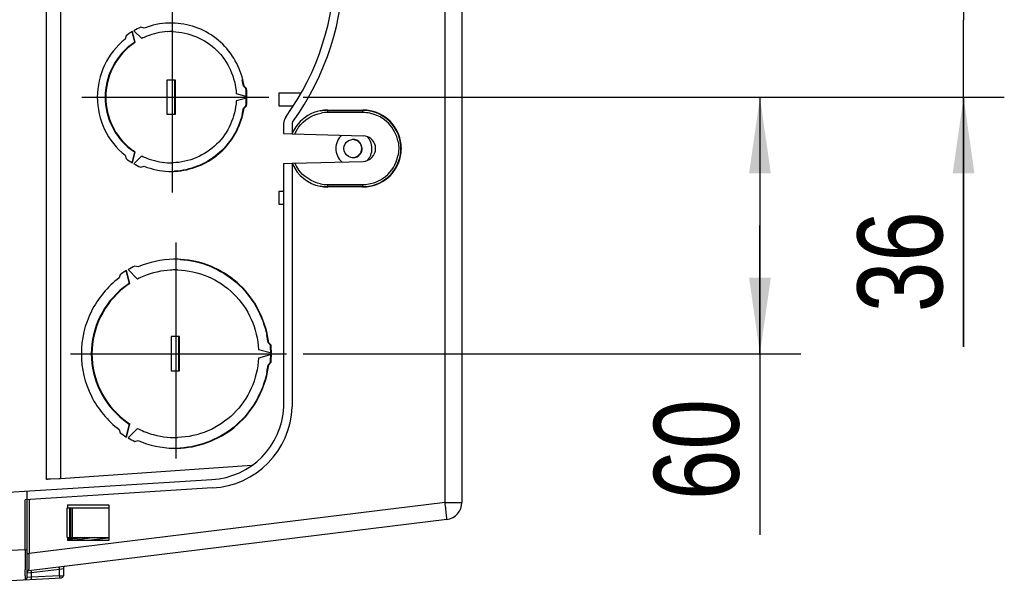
# Model space of a CAD drawing. Header units: inches. Extents: x 0 to 117, y 0 to 83.
# Tile 25 of 66: x 54 to 63, y 61 to 66. Entities that reach past the tile are written whole.
import ezdxf

# ---------------------------------------------------------------- set-up
doc = ezdxf.new("R2010")
doc.units = ezdxf.units.IN
doc.header["$LTSCALE"] = 6.431102
doc.header["$MEASUREMENT"] = 0
doc.linetypes.add('CENTER', pattern=[0.6, 0.375, -0.075, 0.075, -0.075])
doc.layers.get('0').update_dxf_attribs({"linetype": 'CONTINUOUS'})
doc.layers.add('DEFAULT_1', color=7, linetype='CENTER')
doc.styles.get("Standard").update_dxf_attribs({"font": 'txt', "width": 0.8})
doc.dimstyles.new('DIMSTYLE_2', dxfattribs={"dimtxt": 0.78125, "dimasz": 0.7, "dimexe": 0.18, "dimexo": 0.0625, "dimgap": 0.09, "dimtad": 1, "dimdec": 0, "dimzin": 4, "dimdsep": 46, "dimtxsty": 'STANDARD', "dimblk": '_FILLED', "dimblk1": '_FILLED', "dimblk2": '_FILLED', "dimcen": 0.09, "dimadec": 0, "dimazin": 0, "dimtfac": 1, "dimtdec": 0, "dimtofl": 0, "dimtmove": 0, "dimatfit": 3, "dimldrblk": '_FILLED', "dimfxl": 1, "dimtolj": 1, "dimtzin": 4, "dimarcsym": 0})

# ---------------------------------------------------------------- blocks, each defined once
blk = doc.blocks.new('_FILLED')
at = {"color": 0, "linetype": 'BYBLOCK'}
blk.add_solid([(0, 0), (-1, 0.143), (-1, -0.143)], dxfattribs=at)
blk = doc.blocks.new('*D3')
at = {"color": 7, "linetype": 'CONTINUOUS'}
for p, q in [((62.803, 66.8617), (62.803, 67.8617)), ((62.803, 67.8617), (62.803, 66.153)), ((57.1785, 66.8617), (63.178, 66.8617)), ((62.803, 63.1445), (62.803, 66.153)), ((56.7225, 65.4443), (63.178, 65.4443)), ((62.803, 65.4443), (62.803, 63.1445))]:
    blk.add_line(p, q, dxfattribs=at)
at = {"color": 7, "linetype": 'CONTINUOUS', "xscale": 0.7, "yscale": 0.7, "zscale": 0.7}
for p, rotation in [((62.803, 66.8617), 270), ((62.803, 65.4443), 90)]:
    blk.add_blockref('_FILLED', p, dxfattribs=dict(at, rotation=rotation))
at = {"color": 7, "linetype": 'CONTINUOUS', "insert": (61.8264, 64.3945), "char_height": 0.78125, "width": 1.25, "attachment_point": 3, "rotation": 90, "line_spacing_factor": 0.9}
blk.add_mtext('36', dxfattribs=at)
blk = doc.blocks.new('*D4')
at = {"color": 7, "linetype": 'CONTINUOUS'}
for p, q in [((56.9406, 65.4443), (61.303, 65.4443)), ((60.928, 65.4443), (60.928, 64.2632)), ((60.928, 63.0821), (60.928, 64.2632)), ((60.928, 64.2632), (60.928, 61.4149)), ((56.7223, 63.0821), (61.303, 63.0821))]:
    blk.add_line(p, q, dxfattribs=at)
at = {"color": 7, "linetype": 'CONTINUOUS', "xscale": 0.7, "yscale": 0.7, "zscale": 0.7}
for p, rotation in [((60.928, 65.4443), 90), ((60.928, 63.0821), 270)]:
    blk.add_blockref('_FILLED', p, dxfattribs=dict(at, rotation=rotation))
at = {"color": 7, "linetype": 'CONTINUOUS', "insert": (59.9514, 62.6649), "char_height": 0.78125, "width": 1.25, "attachment_point": 3, "rotation": 90, "line_spacing_factor": 0.9}
blk.add_mtext('60', dxfattribs=at)

msp = doc.modelspace()

# ---------------------------------------------------------------- linework, layer by layer
at = {"color": 7, "linetype": 'CONTINUOUS'}
for p, q in [((54.3574, 61.9248), (54.3574, 69.6332)), ((54.4878, 69.6286), (54.4878, 61.9293)), ((58.0286, 61.7133), (58.0286, 66.715)), ((58.1833, 66.7042), (58.1833, 61.7133)), ((55.0908, 66.0097), (55.0824, 65.9785)), ((55.1435, 66.049), (55.1699, 65.9496)), ((55.1761, 65.9496), (55.1496, 66.049)), ((55.1632, 66.0568), (55.2355, 65.9841)), ((55.2575, 66.0801), (55.2264, 66.0885)), ((55.1699, 65.9496), (55.1761, 65.9496)), ((55.545, 65.6018), (55.4667, 65.6018)), ((55.4667, 65.6018), (55.4667, 65.2869)), ((55.5388, 65.2869), (55.5388, 65.6018)), ((55.545, 65.2869), (55.545, 65.6018)), ((56.1059, 65.4788), (56.2047, 65.4522)), ((56.1776, 65.5459), (56.1714, 65.5459)), ((56.1745, 65.5428), (56.1942, 65.5231)), ((56.2003, 65.5231), (56.1776, 65.5459)), ((56.4978, 65.4837), (56.7037, 65.4837)), ((56.4978, 65.4837), (56.4978, 65.3656)), ((56.2047, 65.4365), (56.1059, 65.4098)), ((55.4667, 65.2869), (55.545, 65.2869)), ((56.1714, 65.3427), (56.1776, 65.3427)), ((56.1942, 65.3656), (56.1745, 65.3458)), ((56.1776, 65.3427), (56.2003, 65.3656)), ((56.4978, 65.3656), (56.6325, 65.3656)), ((56.947, 65.3231), (56.9467, 65.3034)), ((57.2704, 65.3034), (56.9467, 65.3034)), ((56.947, 65.3231), (57.2708, 65.3231)), ((56.9481, 65.3262), (57.2718, 65.3262)), ((57.2708, 65.3231), (57.2718, 65.3262)), ((56.5424, 65.2023), (56.5424, 65.1097)), ((56.6211, 65.2023), (56.6211, 65.1076)), ((56.5424, 65.1097), (56.6211, 65.1076)), ((56.6231, 65.1075), (57.2739, 65.09)), ((55.1699, 64.9391), (55.1435, 64.8397)), ((55.1496, 64.8397), (55.1761, 64.9391)), ((55.1761, 64.9391), (55.1699, 64.9391)), ((55.0824, 64.9102), (55.0908, 64.8789)), ((55.2355, 64.9046), (55.1632, 64.8318)), ((56.5424, 64.8341), (56.6211, 64.8362)), ((56.5424, 64.8341), (56.5424, 62.5939)), ((56.6211, 64.8362), (56.6211, 62.5921)), ((56.6231, 64.8363), (57.2739, 64.8538)), ((55.2264, 64.8002), (55.2575, 64.8086)), ((56.4978, 64.5782), (56.5424, 64.5782)), ((56.4978, 64.5782), (56.4978, 64.4601)), ((56.9467, 64.6404), (57.2704, 64.6404)), ((57.2708, 64.6207), (56.947, 64.6207)), ((56.947, 64.6207), (56.9481, 64.6176)), ((57.2718, 64.6176), (56.9481, 64.6176)), ((57.2708, 64.6207), (57.2704, 64.6404)), ((57.2718, 64.6176), (57.2708, 64.6207)), ((56.4978, 64.4601), (56.5424, 64.4601)), ((55.0896, 63.8487), (55.1213, 63.7296)), ((55.1275, 63.7296), (55.0958, 63.8487)), ((55.1093, 63.8566), (55.1961, 63.7694)), ((55.2021, 63.881), (55.1721, 63.889)), ((55.0365, 63.8103), (55.0284, 63.7802)), ((55.1213, 63.7296), (55.1275, 63.7296)), ((55.5841, 63.2396), (55.5058, 63.2396)), ((55.5058, 63.2396), (55.5058, 62.9247)), ((55.578, 62.9247), (55.578, 63.2396)), ((55.5841, 62.9247), (55.5841, 63.2396)), ((56.3114, 63.1219), (56.4298, 63.09)), ((56.4045, 63.1829), (56.3983, 63.1829)), ((56.4014, 63.1798), (56.4202, 63.1609)), ((56.4264, 63.1609), (56.4045, 63.1829)), ((56.4298, 63.0743), (56.3114, 63.0423)), ((55.5058, 62.9247), (55.5841, 62.9247)), ((56.3983, 62.9813), (56.4045, 62.9813)), ((56.4202, 63.0034), (56.4014, 62.9844)), ((56.4045, 62.9813), (56.4264, 63.0034)), ((55.0284, 62.3841), (55.0365, 62.354)), ((55.1213, 62.4346), (55.0896, 62.3155)), ((55.0958, 62.3155), (55.1275, 62.4346)), ((55.1961, 62.3949), (55.1093, 62.3077)), ((55.1275, 62.4346), (55.1213, 62.4346)), ((55.1721, 62.2752), (55.2021, 62.2833)), ((56.248, 62.0519), (54.4878, 61.9293)), ((53.8645, 61.7981), (55.8824, 61.9249)), ((54.4714, 61.929), (54.3964, 61.9271)), ((54.4755, 61.9291), (54.4714, 61.929)), ((54.4878, 61.9293), (54.4755, 61.9291)), ((55.8869, 61.8463), (54.1615, 61.7379)), ((54.1802, 61.0209), (54.1802, 61.8179)), ((54.1615, 61.2764), (54.1615, 61.7379)), ((54.1995, 61.7403), (54.1995, 61.2432)), ((58.0286, 61.7133), (54.1995, 61.2432)), ((54.5503, 61.3892), (54.5503, 61.6648)), ((54.552, 61.6832), (54.5513, 61.6648)), ((54.5513, 61.6648), (54.9366, 61.6648)), ((54.5522, 61.6924), (54.552, 61.6832)), ((54.5522, 61.6924), (54.9341, 61.6924)), ((54.57, 61.6648), (54.57, 61.3892)), ((54.5818, 61.3892), (54.5818, 61.6648)), ((54.5953, 61.6648), (54.5953, 61.3892)), ((54.9341, 61.6924), (54.9341, 61.3617)), ((58.0286, 61.7133), (58.1833, 61.7133)), ((58.0291, 61.7089), (58.0286, 61.7133)), ((58.031, 61.6931), (58.0291, 61.7089)), ((58.045, 61.557), (54.1975, 61.0846)), ((54.5503, 61.3892), (54.9366, 61.3892)), ((54.5513, 61.3892), (54.5522, 61.3617)), ((54.6728, 61.3892), (54.5531, 61.3745)), ((54.7074, 61.3892), (54.5536, 61.3703)), ((54.8048, 61.3892), (54.5985, 61.3639)), ((54.9312, 61.3853), (54.7391, 61.3617)), ((54.9341, 61.3617), (54.5522, 61.3617)), ((54.1615, 61.2764), (53.8645, 61.2609)), ((54.1615, 61.2764), (54.1802, 61.2764)), ((54.1615, 61.2764), (54.1616, 61.2476)), ((54.1616, 61.2476), (54.1617, 61.2192)), ((54.1617, 61.2192), (54.1618, 61.1913)), ((54.1802, 61.2432), (54.1995, 61.2432)), ((54.1986, 61.1775), (54.1995, 61.2432)), ((54.1618, 61.1913), (54.162, 61.1146)), ((54.162, 61.1146), (54.162, 61.0923)), ((54.1977, 61.1124), (54.1979, 61.1247)), ((54.1979, 61.1247), (54.1986, 61.1775)), ((54.4775, 61.0993), (54.5142, 61.106)), ((54.5142, 61.106), (54.5148, 61.1061)), ((54.5148, 61.1061), (54.5148, 61.0384)), ((53.8645, 60.9857), (54.4962, 61.0188)), ((54.1802, 61.065), (54.2109, 61.0669)), ((54.1808, 61.021), (54.1802, 61.0209)), ((54.2175, 61.0238), (54.1808, 61.021)), ((54.2109, 61.0669), (54.2175, 61.0673)), ((54.2175, 61.0673), (54.4775, 61.0993)), ((54.2175, 61.0673), (54.2175, 61.0238)), ((54.4775, 61.0375), (54.2175, 61.0238)), ((54.4775, 61.0375), (54.4775, 61.0993)), ((54.4775, 61.0375), (54.5062, 61.0382)), ((54.5062, 61.0382), (54.5143, 61.0384)), ((54.1616, 61.0028), (54.1615, 61.0012))]:
    msp.add_line(p, q, dxfattribs=at)
for centre, radius, start, end in [((54.6133, 66.6648), 2.4803, 324.19606, 35.78367), ((54.6133, 66.6648), 2.4016, 324.19606, 35.78367), ((55.5069, 65.4464), 0.681, 91.84174, 111.48573), ((55.5058, 65.4515), 0.6759, 86.81837, 91.76298), ((55.5069, 65.4492), 0.6981, 120.78019, 126.5837), ((55.5065, 65.4499), 0.6973, 113.68286, 119.49267), ((55.5056, 65.4505), 0.5981, 112.02099, 116.84799), ((55.5069, 65.446), 0.6028, 93.12402, 111.97241), ((55.5058, 65.451), 0.5976, 89.9877, 93.04766), ((55.5058, 65.4527), 0.596, 88.3, 89.98705), ((55.5049, 65.4443), 0.6063, 128.30729, 231.69301), ((55.511, 65.4443), 0.6063, 128.30699, 231.69271), ((55.5003, 65.449), 0.5998, 123.4241, 128.24205), ((55.5065, 65.449), 0.5998, 123.4241, 128.24174), ((55.4942, 65.4445), 0.6848, 8.51459, 13.50183), ((55.5004, 65.4445), 0.6848, 8.51459, 13.50183), ((55.492, 65.4443), 0.7066, 0.63848, 6.39815), ((55.4983, 65.4443), 0.7065, 0.63848, 6.39824), ((55.4921, 65.4443), 0.7065, 353.60176, 359.36152), ((55.4982, 65.4443), 0.7066, 353.60185, 359.36152), ((55.4942, 65.4441), 0.6848, 346.49817, 351.48541), ((55.5004, 65.4441), 0.6848, 346.49817, 351.48541), ((56.9483, 64.9707), 0.3556, 90.03318, 101.35344), ((56.9474, 64.9696), 0.3535, 95.62995, 101.19895), ((56.9467, 64.9714), 0.3321, 90.0096, 100.02066), ((56.9471, 64.973), 0.35, 90.01022, 95.63445), ((57.2702, 64.9706), 0.3328, 78.47079, 89.96501), ((57.2707, 64.9733), 0.3498, 83.96447, 89.98716), ((57.2717, 64.9733), 0.353, 83.82737, 89.98651), ((57.2707, 64.9719), 0.3511, 5.99613, 83.99514), ((57.2718, 64.9719), 0.3543, 6.13443, 83.85773), ((57.2704, 64.9719), 0.3315, 10.61678, 78.45972), ((56.6408, 65.2023), 0.0984, 144.19606, 180), ((56.6408, 65.2023), 0.0197, 144.19606, 180), ((56.9489, 64.9712), 0.3555, 140.41558, 151.56059), ((56.9432, 64.9743), 0.3489, 151.57133, 155.98619), ((56.9454, 64.9724), 0.3301, 149.58687, 155.94718), ((56.9494, 64.9701), 0.3347, 143.46179, 149.59385), ((57.18, 64.9719), 0.085, 322.54391, 38.72399), ((57.2708, 64.9719), 0.1181, 271.54478, 88.45522), ((57.1872, 64.9714), 0.1688, 22.84268, 40.68935), ((57.2719, 64.972), 0.35, 353.9663, 6.0337), ((57.273, 64.9718), 0.3531, 353.82924, 6.17166), ((55.5003, 65.4397), 0.5998, 231.75826, 236.5759), ((55.5065, 65.4397), 0.5998, 231.75795, 236.5759), ((57.2718, 64.9719), 0.3543, 276.14316, 353.86646), ((57.2707, 64.9719), 0.3512, 288.00663, 354.00574), ((55.5068, 65.4394), 0.698, 233.41715, 239.21981), ((55.5063, 65.4384), 0.6969, 240.50741, 246.31763), ((55.5056, 65.4382), 0.5981, 243.15201, 247.9787), ((55.5069, 65.4427), 0.6028, 248.02728, 266.87476), ((55.5058, 65.4376), 0.5976, 266.95111, 270.01229), ((55.5058, 65.436), 0.596, 270.01294, 271.69859), ((56.9481, 64.972), 0.3544, 204.06607, 258.63008), ((56.9478, 64.9725), 0.3327, 204.06804, 215.15165), ((57.2704, 64.9719), 0.3315, 270.0111, 348.14136), ((57.187, 64.9724), 0.169, 319.33618, 338.41464), ((55.5069, 65.4423), 0.681, 248.51427, 268.15826), ((55.5058, 65.4372), 0.6759, 268.23702, 273.18163), ((56.9469, 64.973), 0.3326, 258.88297, 269.96907), ((56.9483, 64.9731), 0.3556, 258.64656, 269.96682), ((56.9472, 64.9731), 0.3524, 258.79502, 269.96824), ((57.2707, 64.9705), 0.3498, 270.01284, 276.03553), ((57.2717, 64.9705), 0.353, 270.01349, 276.17353), ((57.2704, 64.9741), 0.3534, 276.02844, 287.95145), ((55.545, 63.0915), 0.8607, 89.98765, 91.07619), ((55.545, 63.0928), 0.8594, 86.61233, 89.98832), ((55.5463, 63.0883), 0.8838, 120.6449, 125.22524), ((55.5459, 63.0891), 0.883, 115.0437, 119.62802), ((55.5464, 63.0841), 0.7697, 93.3103, 112.26194), ((55.545, 63.0907), 0.763, 89.98812, 93.23267), ((55.545, 63.0929), 0.7609, 88.45842, 89.98727), ((55.5448, 63.0899), 0.7637, 112.31129, 117.16597), ((55.5454, 63.0821), 0.7741, 128.01865, 231.98165), ((55.5516, 63.0821), 0.7741, 128.01835, 231.98135), ((55.5396, 63.0882), 0.7658, 123.10646, 127.95252), ((55.546, 63.0878), 0.7662, 123.48333, 127.95138), ((55.5423, 63.0933), 0.7596, 123.09941, 123.47758), ((55.5313, 63.0823), 0.8728, 6.62124, 11.11164), ((55.5375, 63.0823), 0.8728, 6.62124, 11.1119), ((55.5291, 63.0821), 0.8946, 0.50428, 5.04935), ((55.5353, 63.0821), 0.8945, 0.50428, 5.04939), ((55.5292, 63.0821), 0.8945, 354.95061, 359.49572), ((55.5353, 63.0821), 0.8946, 354.95065, 359.49572), ((55.5313, 63.082), 0.8728, 348.8881, 353.37876), ((55.5375, 63.082), 0.8728, 348.88836, 353.37876), ((55.8462, 62.6207), 0.6968, 272.9828, 357.77542), ((55.8462, 62.6207), 0.7755, 273.01336, 357.8903), ((55.5396, 63.0761), 0.7658, 232.04779, 236.89355), ((55.546, 63.0764), 0.7662, 232.0483, 236.51667), ((55.5423, 63.071), 0.7596, 236.52242, 236.90059), ((55.5448, 63.0743), 0.7637, 242.83402, 247.68839), ((55.5463, 63.0759), 0.8838, 234.77512, 239.35511), ((55.5457, 63.0749), 0.8826, 240.37201, 244.95657), ((55.5464, 63.0801), 0.7697, 247.73774, 266.68846), ((55.545, 63.0735), 0.763, 266.76608, 270.01186), ((55.545, 63.0714), 0.7609, 270.01271, 271.54015), ((55.545, 63.0727), 0.8607, 268.92483, 270.01237), ((55.545, 63.0714), 0.8594, 270.0117, 273.38884), ((49.9375, 60.7175), 8.1521, 6.59493, 6.87275), ((58.0258, 61.7133), 0.1575, 277, 360), ((54.5345, 61.1061), 0.0197, 97, 180), ((54.1605, 61.0209), 0.0197, 273.01751, 0.03125), ((34.5784, 61.0826), 19.5836, 359.86978, 0.02823), ((54.1999, 61.065), 0.0197, 97, 180), ((54.4952, 61.0384), 0.0197, 273, 360)]:
    msp.add_arc(centre, radius, start, end, dxfattribs=at)
for points, knots in [([(56.1662, 65.6044), (56.1329, 65.7434), (55.9729, 66.0066), (55.6856, 66.1185), (55.5433, 66.1264)], [0, 0, 0, 0, 0.500862, 1, 1, 1, 1]), ([(55.5235, 66.0484), (55.6689, 66.0441), (55.9674, 65.92), (56.0976, 65.6246), (56.1059, 65.4788)], [0, 0, 0, 0, 0.499069, 1, 1, 1, 1]), ([(55.0824, 65.9785), (55.0035, 65.9153), (54.8725, 65.7504), (54.8035, 65.4443), (54.8725, 65.1383), (55.0035, 64.9734), (55.0824, 64.9102)], [0, 0, 0, 0, 0.249782, 0.5, 0.750218, 1, 1, 1, 1]), ([(56.1059, 65.4098), (56.0976, 65.2641), (55.9674, 64.9687), (55.6689, 64.8446), (55.5235, 64.8403)], [0, 0, 0, 0, 0.500931, 1, 1, 1, 1]), ([(56.1601, 65.2842), (56.1267, 65.1453), (55.9668, 64.882), (55.6794, 64.7702), (55.5372, 64.7623)], [0, 0, 0, 0, 0.500862, 1, 1, 1, 1]), ([(55.5433, 64.7623), (55.6856, 64.7702), (55.9729, 64.882), (56.1329, 65.1453), (56.1662, 65.2842)], [0, 0, 0, 0, 0.499138, 1, 1, 1, 1]), ([(57.2704, 65.3034), (57.2704, 65.3058), (57.2708, 65.3123), (57.2695, 65.3192), (57.2708, 65.3231)], [0, 0, 0, 0, 0.37055, 1, 1, 1, 1]), ([(57.0774, 65.0955), (57.0442, 65.0651), (57.002, 64.9719), (57.0442, 64.8787), (57.0773, 64.8483)], [0, 0, 0, 0, 0.499997, 1, 1, 1, 1]), ([(56.9467, 64.6404), (56.9467, 64.6379), (56.947, 64.6314), (56.9457, 64.6246), (56.947, 64.6207)], [0, 0, 0, 0, 0.37055, 1, 1, 1, 1]), ([(55.5896, 63.9507), (55.776, 63.9397), (56.1525, 63.7877), (56.3517, 63.4343), (56.3878, 63.2505)], [0, 0, 0, 0, 0.499134, 1, 1, 1, 1]), ([(56.3939, 63.2505), (56.3578, 63.4343), (56.1587, 63.7877), (55.7822, 63.9397), (55.5958, 63.9507)], [0, 0, 0, 0, 0.500866, 1, 1, 1, 1]), ([(55.5655, 63.8535), (55.6603, 63.851), (55.8512, 63.8095), (56.0936, 63.6472), (56.2607, 63.4076), (56.3065, 63.2172), (56.3114, 63.1219)], [0, 0, 0, 0, 0.249385, 0.499128, 0.749357, 1, 1, 1, 1]), ([(55.0284, 63.7802), (54.9215, 63.7002), (54.7427, 63.4864), (54.6481, 63.0821), (54.7427, 62.6779), (54.9215, 62.4641), (55.0284, 62.3841)], [0, 0, 0, 0, 0.249755, 0.5, 0.750245, 1, 1, 1, 1]), ([(56.3114, 63.0423), (56.3065, 62.9471), (56.2607, 62.7566), (56.0936, 62.517), (55.8512, 62.3547), (55.6603, 62.3133), (55.5654, 62.3108)], [0, 0, 0, 0, 0.250643, 0.500872, 0.750615, 1, 1, 1, 1]), ([(56.3878, 62.9138), (56.3517, 62.7299), (56.1525, 62.3766), (55.776, 62.2246), (55.5896, 62.2136)], [0, 0, 0, 0, 0.500866, 1, 1, 1, 1]), ([(55.5958, 62.2136), (55.7822, 62.2246), (56.1587, 62.3766), (56.3578, 62.7299), (56.3939, 62.9138)], [0, 0, 0, 0, 0.499134, 1, 1, 1, 1]), ([(54.3964, 61.9271), (54.3909, 61.9269), (54.3816, 61.9264), (54.3684, 61.9265), (54.3628, 61.9249), (54.3574, 61.9257), (54.3574, 61.9248)], [0, 0, 0, 0, 0.421593, 0.737302, 0.932342, 1, 1, 1, 1]), ([(58.045, 61.557), (58.0456, 61.5571), (58.0447, 61.5606), (58.0453, 61.5645), (58.0441, 61.5734), (58.0428, 61.5899), (58.0398, 61.6173), (58.0372, 61.6407), (58.0357, 61.6538)], [0, 0, 0, 0, 0.018073, 0.070371, 0.156135, 0.273672, 0.592516, 1, 1, 1, 1]), ([(54.1975, 61.0846), (54.1969, 61.0845), (54.1983, 61.0886), (54.197, 61.0922), (54.1978, 61.1018), (54.1977, 61.1084), (54.1977, 61.1124)], [0, 0, 0, 0, 0.064377, 0.25576, 0.570149, 1, 1, 1, 1]), ([(54.4775, 61.0993), (54.477, 61.1038), (54.4782, 61.1083), (54.4743, 61.1186), (54.4762, 61.1188)], [0, 0, 0, 0, 0.706046, 1, 1, 1, 1]), ([(54.1619, 61.0381), (54.1619, 61.0338), (54.1618, 61.022), (54.1619, 61.0102), (54.1616, 61.0028)], [0, 0, 0, 0, 0.369672, 1, 1, 1, 1]), ([(54.2161, 61.0869), (54.2142, 61.0866), (54.2182, 61.0764), (54.2169, 61.0719), (54.2175, 61.0673)], [0, 0, 0, 0, 0.293715, 1, 1, 1, 1]), ([(54.2175, 61.0238), (54.2178, 61.0192), (54.2162, 61.0148), (54.2194, 61.0043), (54.2175, 61.0042)], [0, 0, 0, 0, 0.705499, 1, 1, 1, 1]), ([(54.4775, 61.0375), (54.4778, 61.0328), (54.4762, 61.0284), (54.4795, 61.0179), (54.4775, 61.0178)], [0, 0, 0, 0, 0.705767, 1, 1, 1, 1])]:
    msp.add_open_spline(points, degree=3, knots=knots, dxfattribs=at)
for points in [[(56.8783, 65.3193), (56.8008, 65.3037), (56.7253, 65.2585), (56.675, 65.1977)], [(56.6805, 65.1694), (56.7291, 65.235), (56.8085, 65.2841), (56.889, 65.2984)], [(57.1082, 64.9298), (57.0944, 64.9542), (57.0944, 64.9896), (57.1082, 65.014)], [(57.1082, 65.014), (57.1221, 65.0384), (57.1528, 65.0565), (57.1808, 65.0565)], [(57.1761, 65.0565), (57.2042, 65.0565), (57.235, 65.0386), (57.249, 65.0143)], [(57.2463, 65.0251), (57.2312, 65.044), (57.205, 65.0565), (57.1808, 65.0565)], [(57.249, 65.0143), (57.2629, 64.9899), (57.2631, 64.9545), (57.2493, 64.9301)], [(57.3442, 64.9103), (57.3597, 64.9496), (57.3591, 64.998), (57.3428, 65.0369)], [(57.5962, 65.033), (57.6042, 64.9906), (57.6037, 64.9459), (57.5948, 64.9037)], [(57.1808, 64.8872), (57.1528, 64.8872), (57.1221, 64.9054), (57.1082, 64.9298)], [(57.2493, 64.9301), (57.2354, 64.9055), (57.2044, 64.8872), (57.1761, 64.8872)], [(57.1808, 64.8872), (57.2056, 64.8872), (57.2324, 64.9005), (57.2475, 64.9202)], [(56.8827, 64.6466), (56.802, 64.6625), (56.7231, 64.7137), (56.6757, 64.781)], [(55.5288, 63.9521), (55.4174, 63.95), (55.3043, 63.9253), (55.2021, 63.881)], [(55.2021, 62.2833), (55.3043, 62.2389), (55.4174, 62.2143), (55.5289, 62.2122)]]:
    msp.add_open_spline(points, degree=3, dxfattribs=at)
at = {"layer": 'DEFAULT_1', "color": 7, "linetype": 'CENTER'}
for p, q in [((55.5151, 66.2913), (55.5151, 64.5672)), ((54.683, 65.4445), (56.4072, 65.4445)), ((55.5496, 64.1074), (55.5496, 62.1189)), ((54.5791, 63.0825), (56.5676, 63.0825))]:
    msp.add_line(p, q, dxfattribs=at)

# ---------------------------------------------------------------- dimensions: what is measured, and where the dimension line sits
at = {"color": 7, "linetype": 'CONTINUOUS'}
for base, p1, p2, picture, middle in [((62.803, 65.4443), (57.1785, 66.8617), (56.7225, 65.4443), '*D3', (62.7771, 62.652)), ((60.928, 63.0821), (56.9406, 65.4443), (56.7223, 63.0821), '*D4', (60.9021, 60.9224))]:
    dim = msp.add_linear_dim(base=base, p1=p1, p2=p2, angle=270, dimstyle='DIMSTYLE_2', dxfattribs=at)
    dim.commit()
    dim.dimension.update_dxf_attribs({"geometry": picture, "text_midpoint": middle, "dimtype": 160})

doc.saveas('drawing.dxf')
